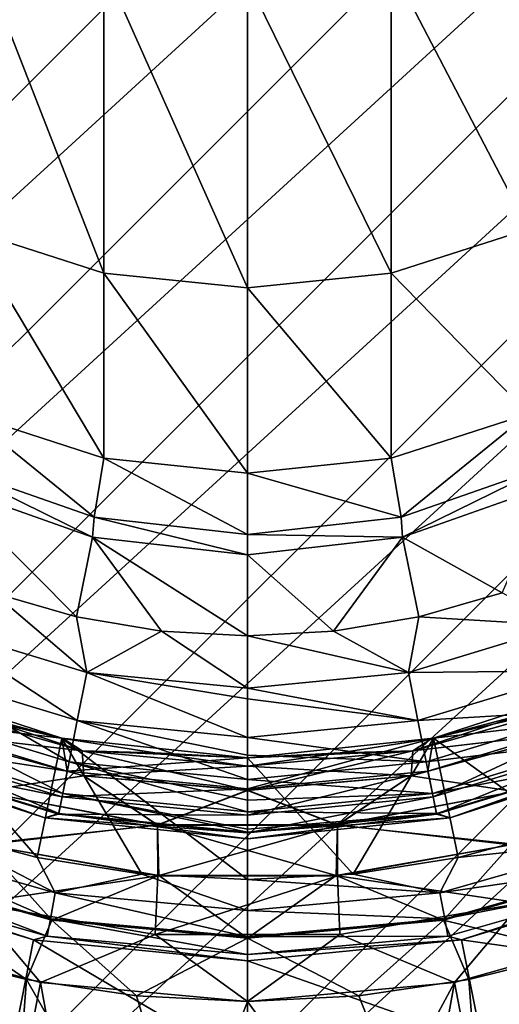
# Model space of a CAD drawing. Header units: metres. Extents: x -40 to 117, y -433 to 89.
# Tile 15 of 256: x -3 to 3, y -414 to -402. Entities that reach past the tile are written whole.
import ezdxf

# ---------------------------------------------------------------- set-up
doc = ezdxf.new("R2010")
doc.units = ezdxf.units.M
doc.layers.add('solid_506114_24501146', color=7, linetype='CONTINUOUS')
doc.layers.add('solid_506114_24501146_02', color=7, linetype='CONTINUOUS')

msp = doc.modelspace()

# ---------------------------------------------------------------- linework, layer by layer
at = {"layer": 'solid_506114_24501146'}
for points in [[(-24.655054, -402.415833, 277.700012), (-24.749994, -400.258026, 277.700012), (2.165828, -375.59494, 277.700012)], [(-24.655054, -402.415833, 277.700012), (2.165828, -375.59494, 277.700012), (4.307376, -375.877716, 277.700012)], [(-24.372297, -404.557373, 277.700012), (-24.655054, -402.415833, 277.700012), (4.307376, -375.877716, 277.700012)], [(-24.372297, -404.557373, 277.700012), (4.307376, -375.877716, 277.700012), (6.41624, -376.346161, 277.700012)], [(-23.903852, -406.666229, 277.700012), (-24.372297, -404.557373, 277.700012), (6.41624, -376.346161, 277.700012)], [(18.951725, -384.331635, 277.700012), (-15.918365, -419.201721, 277.700012), (-17.500893, -417.750885, 277.700012)], [(18.951725, -384.331635, 277.700012), (20.265413, -386.041718, 277.700012), (-15.918365, -419.201721, 277.700012)], [(20.265413, -386.041718, 277.700012), (-14.208274, -420.515411, 277.700012), (-15.918365, -419.201721, 277.700012)], [(20.265413, -386.041718, 277.700012), (21.427662, -387.8638, 277.700012), (-14.208274, -420.515411, 277.700012)], [(21.427662, -387.8638, 277.700012), (-12.386187, -421.677673, 277.700012), (-14.208274, -420.515411, 277.700012)], [(21.427662, -387.8638, 277.700012), (22.426193, -389.779633, 277.700012), (-12.386187, -421.677673, 277.700012)], [(22.426193, -389.779633, 277.700012), (-10.470354, -422.676178, 277.700012), (-12.386187, -421.677673, 277.700012)], [(22.426193, -389.779633, 277.700012), (23.253399, -391.774048, 277.700012), (-10.470354, -422.676178, 277.700012)], [(23.253399, -391.774048, 277.700012), (-8.47596, -423.503387, 277.700012), (-10.470354, -422.676178, 277.700012)], [(23.253399, -391.774048, 277.700012), (23.903852, -393.833771, 277.700012), (-8.47596, -423.503387, 277.700012)], [(23.903852, -393.833771, 277.700012), (-6.41624, -424.153839, 277.700012), (-8.47596, -423.503387, 277.700012)], [(23.903852, -393.833771, 277.700012), (24.372297, -395.942627, 277.700012), (-6.41624, -424.153839, 277.700012)], [(24.372297, -395.942627, 277.700012), (-4.307376, -424.622284, 277.700012), (-6.41624, -424.153839, 277.700012)], [(24.372297, -395.942627, 277.700012), (24.655054, -398.084167, 277.700012), (-4.307376, -424.622284, 277.700012)], [(24.655054, -398.084167, 277.700012), (-2.165828, -424.90506, 277.700012), (-4.307376, -424.622284, 277.700012)], [(24.655054, -398.084167, 277.700012), (24.749994, -400.241974, 277.700012), (-2.165828, -424.90506, 277.700012)], [(24.749994, -400.241974, 277.700012), (-0.008015, -425, 277.700012), (-2.165828, -424.90506, 277.700012)], [(24.749994, -400.241974, 277.700012), (24.656441, -402.399994, 277.700012), (-0.008015, -425, 277.700012)], [(-1.767249, -405.279572, 826.427795), (-1.767249, -401.493378, 843.870056), (-3.457262, -400.96225, 843.730713)], [(-3.457262, -404.738434, 826.334412), (-1.767249, -405.279572, 826.427795), (-3.457262, -400.96225, 843.730713)], [(3.457262, -404.738434, 826.334412), (3.457262, -400.96225, 843.730713), (1.767249, -401.493378, 843.870056)], [(-1.767249, -401.493378, 843.870056), (0, -405.462616, 826.459412), (0, -401.673065, 843.917175)], [(-1.767249, -405.279572, 826.427795), (0, -405.462616, 826.459412), (-1.767249, -401.493378, 843.870056)], [(1.767249, -405.279572, 826.427795), (1.767249, -401.493378, 843.870056), (0, -401.673065, 843.917175)], [(1.767249, -405.279572, 826.427795), (3.457262, -404.738434, 826.334412), (1.767249, -401.493378, 843.870056)], [(0, -405.462616, 826.459412), (1.767249, -405.279572, 826.427795), (0, -401.673065, 843.917175)], [(24.656441, -402.399994, 277.700012), (2.14998, -424.906433, 277.700012), (-0.008015, -425, 277.700012)], [(24.656441, -402.399994, 277.700012), (24.375053, -404.541748, 277.700012), (2.14998, -424.906433, 277.700012)], [(24.375053, -404.541748, 277.700012), (4.291748, -424.625061, 277.700012), (2.14998, -424.906433, 277.700012)], [(-1.767249, -407.558746, 808.725464), (-1.767249, -405.279572, 826.427795), (-3.457262, -404.738434, 826.334412)], [(-3.457262, -407.011627, 808.678711), (-1.767249, -407.558746, 808.725464), (-3.457262, -404.738434, 826.334412)], [(3.457262, -407.011627, 808.678711), (3.457262, -404.738434, 826.334412), (1.767249, -405.279572, 826.427795)], [(-1.767249, -405.279572, 826.427795), (0, -407.743835, 808.741272), (0, -405.462616, 826.459412)], [(-1.767249, -407.558746, 808.725464), (0, -407.743835, 808.741272), (-1.767249, -405.279572, 826.427795)], [(1.767249, -407.558746, 808.725464), (1.767249, -405.279572, 826.427795), (0, -405.462616, 826.459412)], [(1.767249, -407.558746, 808.725464), (3.457262, -407.011627, 808.678711), (1.767249, -405.279572, 826.427795)], [(0, -407.743835, 808.741272), (1.767249, -407.558746, 808.725464), (0, -405.462616, 826.459412)], [(-3.457262, -407.011627, 808.678711), (-3.686707, -407.658875, 791), (-1.889824, -408.287262, 791)], [(-3.457262, -407.011627, 808.678711), (-1.889824, -408.287262, 791), (-1.767249, -407.558746, 808.725464)], [(1.767249, -407.558746, 808.725464), (1.889824, -408.287262, 791), (3.457262, -407.011627, 808.678711)], [(3.457262, -407.011627, 808.678711), (1.889824, -408.287262, 791), (3.686707, -407.658875, 791)], [(-1.767249, -407.558746, 808.725464), (-1.889824, -408.287262, 791), (0, -408.5, 791.006836)], [(-1.767249, -407.558746, 808.725464), (0, -408.5, 791.006836), (0, -407.743835, 808.741272)], [(0, -407.743835, 808.741272), (1.889824, -408.287262, 791), (1.767249, -407.558746, 808.725464)], [(-3.686707, -407.658875, 791), (-3.720157, -407.89267, 636.006165), (-1.908833, -408.532898, 636.006653)], [(-1.889824, -408.287262, 791), (-3.686707, -407.658875, 791), (-1.908833, -408.532898, 636.006653)], [(3.686707, -407.658875, 791), (1.889824, -408.287262, 791), (1.908833, -408.532898, 636.006653)], [(3.686707, -407.658875, 791), (1.908833, -408.532898, 636.006653), (3.720157, -407.89267, 636.006165)], [(0, -407.743835, 808.741272), (0, -408.5, 791.006836), (1.889824, -408.287262, 791)], [(-3.720185, -407.89267, 527), (-3.132809, -409.218567, 527), (-2.107755, -409.513214, 527)], [(-1.908714, -408.532928, 527), (-3.720185, -407.89267, 527), (-2.107755, -409.513214, 527)], [(-3.720157, -407.89267, 636.006165), (-3.720185, -407.89267, 527), (-1.908714, -408.532928, 527)], [(-3.720157, -407.89267, 636.006165), (-1.908714, -408.532928, 527), (-1.908833, -408.532898, 636.006653)], [(3.720185, -407.89267, 527), (1.908714, -408.532928, 527), (3.132809, -409.218567, 527)], [(1.908833, -408.532898, 636.006653), (1.908714, -408.532928, 527), (3.720185, -407.89267, 527)], [(1.908833, -408.532898, 636.006653), (3.720185, -407.89267, 527), (3.720157, -407.89267, 636.006165)], [(-1.889824, -408.287262, 791), (-1.908833, -408.532898, 636.006653), (0, -408.75, 636.006836)], [(0, -408.5, 791.006836), (-1.889824, -408.287262, 791), (0, -408.75, 636.006836)], [(1.889824, -408.287262, 791), (0, -408.5, 791.006836), (1.908833, -408.532898, 636.006653)], [(-1.908714, -408.532928, 527), (-2.107755, -409.513214, 527), (-1.057763, -409.690918, 527)], [(-1.908833, -408.532898, 636.006653), (-1.908714, -408.532928, 527), (0, -408.75, 527)], [(-1.908833, -408.532898, 636.006653), (0, -408.75, 527), (0, -408.75, 636.006836)], [(-1.908714, -408.532928, 527), (-1.057763, -409.690918, 527), (0, -409.75, 527)], [(0, -408.75, 527), (-1.908714, -408.532928, 527), (0, -409.75, 527)], [(0, -408.5, 791.006836), (0, -408.75, 636.006836), (1.908833, -408.532898, 636.006653)], [(0, -408.75, 636.006836), (1.908714, -408.532928, 527), (1.908833, -408.532898, 636.006653)], [(1.908714, -408.532928, 527), (0, -408.75, 527), (1.057763, -409.690918, 527)], [(0, -408.75, 636.006836), (0, -408.75, 527), (1.908714, -408.532928, 527)], [(1.908714, -408.532928, 527), (1.057763, -409.690918, 527), (2.107755, -409.513214, 527)], [(1.908714, -408.532928, 527), (2.107755, -409.513214, 527), (3.132809, -409.218567, 527)], [(0, -408.75, 527), (0, -409.75, 527), (1.057763, -409.690918, 527)], [(-3.882139, -409.622314, 526.915466), (-1.979097, -410.199585, 526.915466), (-3.132809, -409.218567, 527)], [(-1.979097, -410.199585, 526.915466), (-2.107755, -409.513214, 527), (-3.132809, -409.218567, 527)], [(3.882139, -409.622314, 526.915466), (3.132809, -409.218567, 527), (2.107755, -409.513214, 527)], [(-1.979097, -410.199585, 526.915466), (-1.057763, -409.690918, 527), (-2.107755, -409.513214, 527)], [(1.979097, -410.199585, 526.915466), (2.107755, -409.513214, 527), (1.057763, -409.690918, 527)], [(1.979097, -410.199585, 526.915466), (3.882139, -409.622314, 526.915466), (2.107755, -409.513214, 527)], [(-4.113196, -410.180145, 526.666016), (-2.096889, -410.791779, 526.666016), (-3.882139, -409.622314, 526.915466)], [(-2.096889, -410.791779, 526.666016), (-1.979097, -410.199585, 526.915466), (-3.882139, -409.622314, 526.915466)], [(4.113196, -410.180145, 526.666016), (3.882139, -409.622314, 526.915466), (1.979097, -410.199585, 526.915466)], [(-1.979097, -410.199585, 526.915466), (0, -410.394531, 526.915466), (-1.057763, -409.690918, 527)], [(0, -410.394531, 526.915466), (0, -409.75, 527), (-1.057763, -409.690918, 527)], [(1.979097, -410.199585, 526.915466), (1.057763, -409.690918, 527), (0, -409.75, 527)], [(0, -410.394531, 526.915466), (1.979097, -410.199585, 526.915466), (0, -409.75, 527)], [(-4.311634, -410.65921, 526.268677), (-2.198052, -411.300354, 526.268677), (-4.113196, -410.180145, 526.666016)], [(-2.198052, -411.300354, 526.268677), (-2.096889, -410.791779, 526.666016), (-4.113196, -410.180145, 526.666016)], [(-2.096889, -410.791779, 526.666016), (0, -410.998291, 526.666016), (-1.979097, -410.199585, 526.915466)], [(-1.979097, -410.199585, 526.915466), (0, -410.522552, 526.877625), (0, -410.394531, 526.915466)], [(-1.979097, -410.199585, 526.915466), (0, -410.998291, 526.666016), (0, -410.522552, 526.877625)], [(2.096889, -410.791779, 526.666016), (1.979097, -410.199585, 526.915466), (0, -410.394531, 526.915466)], [(2.096889, -410.791779, 526.666016), (4.113196, -410.180145, 526.666016), (1.979097, -410.199585, 526.915466)], [(4.311634, -410.65921, 526.268677), (4.113196, -410.180145, 526.666016), (2.096889, -410.791779, 526.666016)], [(-4.474056, -410.299011, 488), (-2.286983, -411.009644, 488), (-4.355964, -410.766235, 488.076111)], [(-2.591726, -412.478363, 488), (-2.286983, -411.009644, 488), (-4.474056, -410.299011, 488)], [(-2.591726, -412.478363, 488), (-4.474056, -410.299011, 488), (-3.857032, -412.140045, 488)], [(2.096889, -410.791779, 526.666016), (0, -410.394531, 526.915466), (0, -410.522552, 526.877625)], [(2.286983, -411.009644, 488), (4.474056, -410.299011, 488), (4.355964, -410.766235, 488.076111)], [(3.857032, -412.140045, 488), (4.474056, -410.299011, 488), (2.286983, -411.009644, 488)], [(-4.002408, -410.604797, 306.026581), (-2.035723, -411.163177, 306.026581), (-3.372785, -410.720154, 306.799988)], [(-3.96445, -410.93924, 305.302032), (-2.035723, -411.163177, 306.026581), (-4.002408, -410.604797, 306.026581)], [(-4.00018, -410.606537, 309.576447), (-3.372785, -410.720154, 308.799988), (-2.26893, -411.013458, 308.799988)], [(-4.00018, -410.606537, 309.576447), (-2.26893, -411.013458, 308.799988), (-2.034544, -411.164215, 309.576447)], [(-4.00018, -410.606537, 309.576447), (-2.034544, -411.164215, 309.576447), (-3.96698, -410.940002, 310.30069)], [(0, -410.998291, 526.666016), (2.096889, -410.791779, 526.666016), (0, -410.522552, 526.877625)], [(2.034544, -411.164215, 309.576447), (3.372785, -410.720154, 308.799988), (4.00018, -410.606537, 309.576447)], [(2.034544, -411.164215, 309.576447), (4.00018, -410.606537, 309.576447), (3.96698, -410.940002, 310.30069)], [(2.035727, -411.163177, 306.026581), (4.002411, -410.604797, 306.026581), (2.26893, -411.013458, 306.799988)], [(3.96445, -410.93924, 305.302032), (4.002411, -410.604797, 306.026581), (2.035727, -411.163177, 306.026581)], [(4.002411, -410.604797, 306.026581), (3.372785, -410.720154, 306.799988), (2.26893, -411.013458, 306.799988)], [(-4.463901, -411.026825, 525.750549), (-2.275677, -411.690613, 525.750549), (-4.311634, -410.65921, 526.268677)], [(-2.275677, -411.690613, 525.750549), (-2.198052, -411.300354, 526.268677), (-4.311634, -410.65921, 526.268677)], [(-2.26893, -411.013458, 306.799988), (-2.26893, -411.013458, 308.799988), (-3.372785, -410.720154, 308.799988)], [(-3.372785, -410.720154, 306.799988), (-2.26893, -411.013458, 306.799988), (-3.372785, -410.720154, 308.799988)], [(-2.035723, -411.163177, 306.026581), (-2.26893, -411.013458, 306.799988), (-3.372785, -410.720154, 306.799988)], [(2.034544, -411.164215, 309.576447), (2.26893, -411.013458, 308.799988), (3.372785, -410.720154, 308.799988)], [(2.198052, -411.300354, 526.268677), (4.311634, -410.65921, 526.268677), (2.096889, -410.791779, 526.666016)], [(4.463901, -411.026825, 525.750549), (4.311634, -410.65921, 526.268677), (2.198052, -411.300354, 526.268677)], [(3.372785, -410.720154, 306.799988), (3.372785, -410.720154, 308.799988), (2.26893, -411.013458, 308.799988)], [(2.26893, -411.013458, 306.799988), (3.372785, -410.720154, 306.799988), (2.26893, -411.013458, 308.799988)], [(-4.480222, -411.066223, 488.293182), (-4.355964, -410.766235, 488.076111), (-2.220651, -411.413971, 488.076111)], [(-2.286983, -411.009644, 488), (-2.220651, -411.413971, 488.076111), (-4.355964, -410.766235, 488.076111)], [(-2.198052, -411.300354, 526.268677), (0, -411.516846, 526.268677), (-2.096889, -410.791779, 526.666016)], [(-2.096889, -410.791779, 526.666016), (0, -411.219452, 526.522522), (0, -410.998291, 526.666016)], [(-2.096889, -410.791779, 526.666016), (0, -411.516846, 526.268677), (0, -411.219452, 526.522522)], [(2.198052, -411.300354, 526.268677), (2.096889, -410.791779, 526.666016), (0, -410.998291, 526.666016)], [(2.286983, -411.009644, 488), (4.355964, -410.766235, 488.076111), (2.220651, -411.413971, 488.076111)], [(2.283997, -411.732422, 488.293182), (2.220651, -411.413971, 488.076111), (4.355964, -410.766235, 488.076111)], [(2.283997, -411.732422, 488.293182), (4.355964, -410.766235, 488.076111), (4.480222, -411.066223, 488.293182)], [(-3.96698, -410.940002, 310.30069), (-2.015213, -411.472809, 310.30069), (-3.283628, -411.666962, 310.922424)], [(-2.034544, -411.164215, 309.576447), (-2.015213, -411.472809, 310.30069), (-3.96698, -410.940002, 310.30069)], [(-3.96445, -410.93924, 305.302032), (-2.013895, -411.471466, 305.302032), (-2.035723, -411.163177, 306.026581)], [(-3.283146, -411.664795, 304.679779), (-2.013895, -411.471466, 305.302032), (-3.96445, -410.93924, 305.302032)], [(2.198052, -411.300354, 526.268677), (0, -410.998291, 526.666016), (0, -411.219452, 526.522522)], [(2.013894, -411.471466, 305.302032), (3.96445, -410.93924, 305.302032), (2.035727, -411.163177, 306.026581)], [(3.283146, -411.664795, 304.679779), (3.96445, -410.93924, 305.302032), (2.013894, -411.471466, 305.302032)], [(2.015213, -411.472809, 310.30069), (3.96698, -410.940002, 310.30069), (3.283628, -411.666962, 310.922424)], [(2.034544, -411.164215, 309.576447), (3.96698, -410.940002, 310.30069), (2.015213, -411.472809, 310.30069)], [(-4.480222, -411.066223, 488.293182), (-2.283997, -411.732422, 488.293182), (-4.563186, -411.26651, 488.618042)], [(-4.559602, -411.257843, 525.147034), (-2.324465, -411.935883, 525.147034), (-4.463901, -411.026825, 525.750549)], [(-4.480222, -411.066223, 488.293182), (-2.220651, -411.413971, 488.076111), (-2.283997, -411.732422, 488.293182)], [(-2.324465, -411.935883, 525.147034), (-2.275677, -411.690613, 525.750549), (-4.463901, -411.026825, 525.750549)], [(-1.29991, -412.68222, 488), (-2.286983, -411.009644, 488), (-2.591726, -412.478363, 488)], [(-2.286983, -411.009644, 488), (0, -411.25, 488), (-2.220651, -411.413971, 488.076111)], [(0, -412.75, 488), (0, -411.25, 488), (-2.286983, -411.009644, 488)], [(-1.29991, -412.68222, 488), (0, -412.75, 488), (-2.286983, -411.009644, 488)], [(-1.140614, -411.190704, 306.799988), (-1.140613, -411.190704, 308.799988), (-2.26893, -411.013458, 308.799988)], [(-2.034544, -411.164215, 309.576447), (-2.26893, -411.013458, 308.799988), (-1.140613, -411.190704, 308.799988)], [(-2.26893, -411.013458, 306.799988), (-1.140614, -411.190704, 306.799988), (-2.26893, -411.013458, 308.799988)], [(-2.035723, -411.163177, 306.026581), (-1.140614, -411.190704, 306.799988), (-2.26893, -411.013458, 306.799988)], [(2.286983, -411.009644, 488), (0, -411.63269, 488.076111), (0, -411.25, 488)], [(1.29991, -412.68222, 488), (2.286983, -411.009644, 488), (0, -411.25, 488)], [(2.286983, -411.009644, 488), (2.220651, -411.413971, 488.076111), (0, -411.63269, 488.076111)], [(2.26893, -411.013458, 306.799988), (2.26893, -411.013458, 308.799988), (1.140613, -411.190704, 308.799988)], [(2.034544, -411.164215, 309.576447), (1.140613, -411.190704, 308.799988), (2.26893, -411.013458, 308.799988)], [(1.140614, -411.190704, 306.799988), (2.26893, -411.013458, 306.799988), (1.140613, -411.190704, 308.799988)], [(2.035727, -411.163177, 306.026581), (2.26893, -411.013458, 306.799988), (1.140614, -411.190704, 306.799988)], [(1.29991, -412.68222, 488), (2.591726, -412.478363, 488), (2.286983, -411.009644, 488)], [(2.275677, -411.690613, 525.750549), (4.463901, -411.026825, 525.750549), (2.198052, -411.300354, 526.268677)], [(4.559602, -411.257843, 525.147034), (4.463901, -411.026825, 525.750549), (2.275677, -411.690613, 525.750549)], [(2.283997, -411.732422, 488.293182), (4.480222, -411.066223, 488.293182), (2.326292, -411.945068, 488.618042)], [(2.591726, -412.478363, 488), (3.857032, -412.140045, 488), (2.286983, -411.009644, 488)], [(4.480222, -411.066223, 488.293182), (4.563186, -411.26651, 488.618042), (2.326292, -411.945068, 488.618042)], [(-4.88084, -411.212555, 524.5), (-2.49494, -411.987762, 524.5), (-4.559602, -411.257843, 525.147034)], [(-2.49494, -411.987762, 489), (-2.49494, -411.987762, 524.5), (-4.88084, -411.212555, 524.5)], [(-4.88084, -411.212555, 489), (-2.49494, -411.987762, 489), (-4.88084, -411.212555, 524.5)], [(-4.563186, -411.26651, 488.618042), (-2.49494, -411.987762, 489), (-4.88084, -411.212555, 489)], [(-2.035723, -411.163177, 306.026581), (0.000002, -411.35141, 306.026581), (-1.140614, -411.190704, 306.799988)], [(0, -411.650757, 305.302032), (0.000002, -411.35141, 306.026581), (-2.035723, -411.163177, 306.026581)], [(-2.013895, -411.471466, 305.302032), (0, -411.650757, 305.302032), (-2.035723, -411.163177, 306.026581)], [(-2.034544, -411.164215, 309.576447), (-1.140613, -411.190704, 308.799988), (0, -411.25, 308.799988)], [(-2.034544, -411.164215, 309.576447), (0, -411.25, 308.799988), (0, -411.352234, 309.576447)], [(-2.034544, -411.164215, 309.576447), (0, -411.352234, 309.576447), (-2.015213, -411.472809, 310.30069)], [(-1.140614, -411.190704, 306.799988), (0, -411.25, 306.799988), (-1.140613, -411.190704, 308.799988)], [(0.000002, -411.35141, 306.026581), (0, -411.25, 306.799988), (-1.140614, -411.190704, 306.799988)], [(0, -411.25, 306.799988), (0, -411.25, 308.799988), (-1.140613, -411.190704, 308.799988)], [(2.035727, -411.163177, 306.026581), (1.140614, -411.190704, 306.799988), (0, -411.25, 306.799988)], [(0.000002, -411.35141, 306.026581), (2.035727, -411.163177, 306.026581), (0, -411.25, 306.799988)], [(0, -411.352234, 309.576447), (1.140613, -411.190704, 308.799988), (2.034544, -411.164215, 309.576447)], [(2.034544, -411.164215, 309.576447), (2.015213, -411.472809, 310.30069), (0, -411.652313, 310.30069)], [(0, -411.352234, 309.576447), (2.034544, -411.164215, 309.576447), (0, -411.652313, 310.30069)], [(1.140614, -411.190704, 306.799988), (1.140613, -411.190704, 308.799988), (0, -411.25, 308.799988)], [(0, -411.352234, 309.576447), (0, -411.25, 308.799988), (1.140613, -411.190704, 308.799988)], [(0, -411.25, 306.799988), (1.140614, -411.190704, 306.799988), (0, -411.25, 308.799988)], [(0, -411.516846, 526.268677), (2.198052, -411.300354, 526.268677), (0, -411.219452, 526.522522)], [(2.013894, -411.471466, 305.302032), (2.035727, -411.163177, 306.026581), (0.000002, -411.35141, 306.026581)], [(2.49494, -411.987762, 524.5), (4.88084, -411.212555, 524.5), (4.559602, -411.257843, 525.147034)], [(4.88084, -411.212555, 489), (4.88084, -411.212555, 524.5), (2.49494, -411.987762, 524.5)], [(2.49494, -411.987762, 489), (4.88084, -411.212555, 489), (2.49494, -411.987762, 524.5)], [(4.563186, -411.26651, 488.618042), (4.88084, -411.212555, 489), (2.49494, -411.987762, 489)], [(-4.563186, -411.26651, 488.618042), (-2.326292, -411.945068, 488.618042), (-2.49494, -411.987762, 489)], [(-2.283997, -411.732422, 488.293182), (-2.326292, -411.945068, 488.618042), (-4.563186, -411.26651, 488.618042)], [(-2.49494, -411.987762, 524.5), (-2.324465, -411.935883, 525.147034), (-4.559602, -411.257843, 525.147034)], [(-2.275677, -411.690613, 525.750549), (0, -411.914734, 525.750549), (-2.198052, -411.300354, 526.268677)], [(-2.220651, -411.413971, 488.076111), (0, -411.25, 488), (0, -411.63269, 488.076111)], [(-2.198052, -411.300354, 526.268677), (0, -411.772552, 525.969482), (0, -411.516846, 526.268677)], [(-2.198052, -411.300354, 526.268677), (0, -411.914734, 525.750549), (0, -411.772552, 525.969482)], [(0, -411.352234, 309.576447), (0, -411.652313, 310.30069), (-2.015213, -411.472809, 310.30069)], [(1.29991, -412.68222, 488), (0, -411.25, 488), (0, -412.75, 488)], [(2.275677, -411.690613, 525.750549), (2.198052, -411.300354, 526.268677), (0, -411.516846, 526.268677)], [(0, -411.650757, 305.302032), (2.013894, -411.471466, 305.302032), (0.000002, -411.35141, 306.026581)], [(2.324465, -411.935883, 525.147034), (4.559602, -411.257843, 525.147034), (2.275677, -411.690613, 525.750549)], [(2.49494, -411.987762, 524.5), (4.559602, -411.257843, 525.147034), (2.324465, -411.935883, 525.147034)], [(2.326292, -411.945068, 488.618042), (4.563186, -411.26651, 488.618042), (2.49494, -411.987762, 489)], [(-2.015213, -411.472809, 310.30069), (-1.107372, -412.078064, 310.922424), (-3.283628, -411.666962, 310.922424)], [(-3.283146, -411.664795, 304.679779), (-1.10721, -412.075836, 304.679779), (-2.013895, -411.471466, 305.302032)], [(-2.283997, -411.732422, 488.293182), (-2.220651, -411.413971, 488.076111), (0, -411.63269, 488.076111)], [(-2.015213, -411.472809, 310.30069), (0, -411.652313, 310.30069), (-1.107372, -412.078064, 310.922424)], [(-1.10721, -412.075836, 304.679779), (0, -411.650757, 305.302032), (-2.013895, -411.471466, 305.302032)], [(0, -411.957397, 488.293182), (0, -411.63269, 488.076111), (2.220651, -411.413971, 488.076111)], [(2.283997, -411.732422, 488.293182), (0, -411.957397, 488.293182), (2.220651, -411.413971, 488.076111)], [(1.107211, -412.075836, 304.679779), (2.013894, -411.471466, 305.302032), (0, -411.650757, 305.302032)], [(0, -411.652313, 310.30069), (2.015213, -411.472809, 310.30069), (1.107372, -412.078064, 310.922424)], [(1.107211, -412.075836, 304.679779), (3.283146, -411.664795, 304.679779), (2.013894, -411.471466, 305.302032)], [(2.015213, -411.472809, 310.30069), (3.283628, -411.666962, 310.922424), (1.107372, -412.078064, 310.922424)], [(2.275677, -411.690613, 525.750549), (0, -411.516846, 526.268677), (0, -411.772552, 525.969482)], [(-3.283628, -411.666962, 310.922424), (-1.107372, -412.078064, 310.922424), (-3.282502, -412.313416, 311.399261)], [(-3.240293, -412.322021, 304.202332), (-1.10721, -412.075836, 304.679779), (-3.283146, -411.664795, 304.679779)], [(-2.324465, -411.935883, 525.147034), (0, -412.164825, 525.147034), (-2.275677, -411.690613, 525.750549)], [(-2.283997, -411.732422, 488.293182), (0, -411.63269, 488.076111), (0, -411.957397, 488.293182)], [(-2.275677, -411.690613, 525.750549), (0, -412.127655, 525.272522), (0, -411.914734, 525.750549)], [(-2.275677, -411.690613, 525.750549), (0, -412.164825, 525.147034), (0, -412.127655, 525.272522)], [(0, -411.652313, 310.30069), (1.107372, -412.078064, 310.922424), (-1.107372, -412.078064, 310.922424)], [(-1.10721, -412.075836, 304.679779), (1.107211, -412.075836, 304.679779), (0, -411.650757, 305.302032)], [(0, -411.914734, 525.750549), (2.275677, -411.690613, 525.750549), (0, -411.772552, 525.969482)], [(2.324465, -411.935883, 525.147034), (2.275677, -411.690613, 525.750549), (0, -411.914734, 525.750549)], [(3.240292, -412.322021, 304.202332), (3.283146, -411.664795, 304.679779), (1.107211, -412.075836, 304.679779)], [(1.107372, -412.078064, 310.922424), (3.283628, -411.666962, 310.922424), (3.28248, -412.313416, 311.399261)], [(-2.283997, -411.732422, 488.293182), (0, -411.957397, 488.293182), (-2.326292, -411.945068, 488.618042)], [(2.283997, -411.732422, 488.293182), (2.326292, -411.945068, 488.618042), (0, -412.174194, 488.618042)], [(2.283997, -411.732422, 488.293182), (0, -412.174194, 488.618042), (0, -411.957397, 488.293182)], [(-2.49494, -411.987762, 524.5), (0, -412.25, 524.5), (-2.324465, -411.935883, 525.147034)], [(-2.326292, -411.945068, 488.618042), (0, -412.174194, 488.618042), (-2.49494, -411.987762, 489)], [(-2.326292, -411.945068, 488.618042), (0, -411.957397, 488.293182), (0, -412.174194, 488.618042)], [(-2.324465, -411.935883, 525.147034), (0, -412.25, 524.5), (0, -412.164825, 525.147034)], [(2.324465, -411.935883, 525.147034), (0, -411.914734, 525.750549), (0, -412.127655, 525.272522)], [(0, -412.164825, 525.147034), (2.324465, -411.935883, 525.147034), (0, -412.127655, 525.272522)], [(2.49494, -411.987762, 524.5), (2.324465, -411.935883, 525.147034), (0, -412.164825, 525.147034)], [(2.326292, -411.945068, 488.618042), (2.49494, -411.987762, 489), (0, -412.25, 489)], [(0, -412.174194, 488.618042), (2.326292, -411.945068, 488.618042), (0, -412.25, 489)], [(-1.107372, -412.078064, 310.922424), (-1.105706, -412.703064, 311.399261), (-3.282502, -412.313416, 311.399261)], [(-3.240293, -412.322021, 304.202332), (-1.091186, -412.701599, 304.202332), (-1.10721, -412.075836, 304.679779)], [(-2.49494, -411.987762, 524.5), (0, -412.25, 489), (0, -412.25, 524.5)], [(-2.49494, -411.987762, 489), (0, -412.174194, 488.618042), (0, -412.25, 489)], [(-2.49494, -411.987762, 489), (0, -412.25, 489), (-2.49494, -411.987762, 524.5)], [(-1.107372, -412.078064, 310.922424), (1.107372, -412.078064, 310.922424), (-1.105706, -412.703064, 311.399261)], [(1.091186, -412.701599, 304.202332), (1.107211, -412.075836, 304.679779), (-1.10721, -412.075836, 304.679779)], [(-1.091186, -412.701599, 304.202332), (1.091186, -412.701599, 304.202332), (-1.10721, -412.075836, 304.679779)], [(1.107372, -412.078064, 310.922424), (1.105684, -412.703064, 311.399261), (-1.105706, -412.703064, 311.399261)], [(2.49494, -411.987762, 524.5), (0, -412.164825, 525.147034), (0, -412.25, 524.5)], [(2.49494, -411.987762, 489), (2.49494, -411.987762, 524.5), (0, -412.25, 524.5)], [(0, -412.25, 489), (2.49494, -411.987762, 489), (0, -412.25, 524.5)], [(1.091186, -412.701599, 304.202332), (3.240292, -412.322021, 304.202332), (1.107211, -412.075836, 304.679779)], [(1.107372, -412.078064, 310.922424), (3.28248, -412.313416, 311.399261), (1.105684, -412.703064, 311.399261)], [(-3.857032, -412.140045, 488), (-4.653762, -412.262756, 487.923889), (-2.367187, -412.91333, 487.923889)], [(-2.591726, -412.478363, 488), (-3.857032, -412.140045, 488), (-2.367187, -412.91333, 487.923889)], [(4.653762, -412.262756, 487.923889), (3.857032, -412.140045, 488), (2.591726, -412.478363, 488)], [(-4.653762, -412.262756, 487.923889), (-4.771058, -412.565521, 487.706818), (-2.426851, -413.232513, 487.706818)], [(-4.740984, -412.594452, 303.902222), (-2.4109, -413.251923, 303.902222), (-3.240293, -412.322021, 304.202332)], [(-2.367187, -412.91333, 487.923889), (-4.653762, -412.262756, 487.923889), (-2.426851, -413.232513, 487.706818)], [(-3.372739, -413.039337, 311.698578), (-3.282502, -412.313416, 311.399261), (-1.105706, -412.703064, 311.399261)], [(-2.4109, -413.251923, 303.902222), (-1.091186, -412.701599, 304.202332), (-3.240293, -412.322021, 304.202332)], [(2.4109, -413.251923, 303.902222), (3.240292, -412.322021, 304.202332), (1.091186, -412.701599, 304.202332)], [(3.37276, -413.039337, 311.698578), (1.105684, -412.703064, 311.399261), (3.28248, -412.313416, 311.399261)], [(4.653762, -412.262756, 487.923889), (2.591726, -412.478363, 488), (2.367187, -412.91333, 487.923889)], [(4.653762, -412.262756, 487.923889), (2.367187, -412.91333, 487.923889), (4.771058, -412.565521, 487.706818)], [(2.4109, -413.251923, 303.902222), (4.740984, -412.594452, 303.902222), (3.240292, -412.322021, 304.202332)], [(-4.771058, -412.565521, 487.706818), (-4.849373, -412.76767, 487.381958), (-2.466686, -413.445618, 487.381958)], [(-2.426851, -413.232513, 487.706818), (-4.771058, -412.565521, 487.706818), (-2.466686, -413.445618, 487.381958)], [(-1.29991, -412.68222, 488), (-2.591726, -412.478363, 488), (-2.367187, -412.91333, 487.923889)], [(2.367187, -412.91333, 487.923889), (2.591726, -412.478363, 488), (1.29991, -412.68222, 488)], [(2.367187, -412.91333, 487.923889), (2.426851, -413.232513, 487.706818), (4.771058, -412.565521, 487.706818)], [(4.771058, -412.565521, 487.706818), (2.426851, -413.232513, 487.706818), (4.849373, -412.76767, 487.381958)], [(-4.740984, -412.594452, 303.902222), (-4.050942, -413.651123, 303.799988), (-2.722609, -413.982727, 303.799988)], [(-4.740984, -412.594452, 303.902222), (-2.722609, -413.982727, 303.799988), (-2.4109, -413.251923, 303.902222)], [(-1.29991, -412.68222, 488), (-2.367187, -412.91333, 487.923889), (0, -413.13269, 487.923889)], [(-1.29991, -412.68222, 488), (0, -413.13269, 487.923889), (0, -412.75, 488)], [(2.367187, -412.91333, 487.923889), (1.29991, -412.68222, 488), (0, -412.75, 488)], [(2.4109, -413.251923, 303.902222), (4.050991, -413.651093, 303.799988), (4.740984, -412.594452, 303.902222)], [(-5.166226, -412.722382, 487), (-5.166293, -412.722351, 482.5), (-2.633561, -413.490631, 482.5)], [(-2.88716, -414.765656, 481.200012), (-2.633561, -413.490631, 482.5), (-5.166293, -412.722351, 482.5)], [(-2.633719, -413.490601, 487), (-5.166226, -412.722382, 487), (-2.633561, -413.490631, 482.5)], [(-4.849373, -412.76767, 487.381958), (-5.166226, -412.722382, 487), (-2.633719, -413.490601, 487)], [(-2.466686, -413.445618, 487.381958), (-4.849373, -412.76767, 487.381958), (-2.633719, -413.490601, 487)], [(-3.372739, -413.039337, 311.698578), (-1.105706, -412.703064, 311.399261), (-1.135395, -413.427765, 311.698578)], [(-2.4109, -413.251923, 303.902222), (0, -413.473541, 303.902222), (-1.091186, -412.701599, 304.202332)], [(-1.135395, -413.427765, 311.698578), (-1.105706, -412.703064, 311.399261), (1.105684, -412.703064, 311.399261)], [(-1.135395, -413.427765, 311.698578), (1.105684, -412.703064, 311.399261), (1.135416, -413.427765, 311.698578)], [(0, -413.473541, 303.902222), (1.091186, -412.701599, 304.202332), (-1.091186, -412.701599, 304.202332)], [(0, -413.473541, 303.902222), (2.4109, -413.251923, 303.902222), (1.091186, -412.701599, 304.202332)], [(2.367187, -412.91333, 487.923889), (0, -412.75, 488), (0, -413.13269, 487.923889)], [(1.135416, -413.427765, 311.698578), (1.105684, -412.703064, 311.399261), (3.37276, -413.039337, 311.698578)], [(2.426851, -413.232513, 487.706818), (2.466686, -413.445618, 487.381958), (4.849373, -412.76767, 487.381958)], [(4.849373, -412.76767, 487.381958), (2.466686, -413.445618, 487.381958), (2.633719, -413.490601, 487)], [(2.633561, -413.490631, 482.5), (5.166293, -412.722351, 482.5), (2.633719, -413.490601, 487)], [(5.663735, -413.923401, 481.200012), (5.166293, -412.722351, 482.5), (2.633561, -413.490631, 482.5)], [(5.166293, -412.722351, 482.5), (5.166226, -412.722382, 487), (2.633719, -413.490601, 487)], [(4.849373, -412.76767, 487.381958), (2.633719, -413.490601, 487), (5.166226, -412.722382, 487)], [(-2.367187, -412.91333, 487.923889), (-2.426851, -413.232513, 487.706818), (0, -413.457397, 487.706818)], [(-2.367187, -412.91333, 487.923889), (0, -413.457397, 487.706818), (0, -413.13269, 487.923889)], [(2.367187, -412.91333, 487.923889), (0, -413.13269, 487.923889), (2.426851, -413.232513, 487.706818)], [(-3.372739, -413.039337, 311.698578), (-2.548486, -414.016083, 311.799988), (-5.010799, -413.322571, 311.799988)], [(-3.372739, -413.039337, 311.698578), (-1.135395, -413.427765, 311.698578), (-2.548486, -414.016083, 311.799988)], [(1.135416, -413.427765, 311.698578), (3.37276, -413.039337, 311.698578), (2.548371, -414.016113, 311.799988)], [(3.37276, -413.039337, 311.698578), (5.010693, -413.322601, 311.799988), (2.548371, -414.016113, 311.799988)], [(2.426851, -413.232513, 487.706818), (0, -413.13269, 487.923889), (0, -413.457397, 487.706818)], [(-2.4109, -413.251923, 303.902222), (-2.722609, -413.982727, 303.799988), (-1.367789, -414.183014, 303.799988)], [(-2.426851, -413.232513, 487.706818), (-2.466686, -413.445618, 487.381958), (0, -413.674194, 487.381958)], [(-2.426851, -413.232513, 487.706818), (0, -413.674194, 487.381958), (0, -413.457397, 487.706818)], [(-2.4109, -413.251923, 303.902222), (-1.367789, -414.183014, 303.799988), (0, -413.473541, 303.902222)], [(2.426851, -413.232513, 487.706818), (0, -413.457397, 487.706818), (2.466686, -413.445618, 487.381958)], [(0, -413.473541, 303.902222), (1.367858, -414.183014, 303.799988), (2.4109, -413.251923, 303.902222)], [(2.4109, -413.251923, 303.902222), (1.367858, -414.183014, 303.799988), (2.72267, -413.982697, 303.799988)], [(2.4109, -413.251923, 303.902222), (2.72267, -413.982697, 303.799988), (4.050991, -413.651093, 303.799988)], [(-5.010799, -413.322571, 311.799988), (-2.548486, -414.016083, 311.799988), (-3.396469, -418.435547, 311.799988)], [(-1.135395, -413.427765, 311.698578), (-0.000058, -414.25, 311.799988), (-2.548486, -414.016083, 311.799988)], [(-1.135395, -413.427765, 311.698578), (1.135416, -413.427765, 311.698578), (-0.000058, -414.25, 311.799988)], [(1.135416, -413.427765, 311.698578), (2.548371, -414.016113, 311.799988), (-0.000058, -414.25, 311.799988)], [(2.548371, -414.016113, 311.799988), (5.010693, -413.322601, 311.799988), (3.396469, -418.435547, 311.799988)], [(-2.88716, -414.765656, 481.200012), (0, -415.049988, 481.200012), (-2.633561, -413.490631, 482.5)], [(-2.466686, -413.445618, 487.381958), (-2.633719, -413.490601, 487), (0, -413.75, 487)], [(-2.633719, -413.490601, 487), (-2.633561, -413.490631, 482.5), (0, -413.75, 482.5)], [(0, -413.75, 487), (-2.633719, -413.490601, 487), (0, -413.75, 482.5)], [(0, -415.049988, 481.200012), (0, -413.75, 482.5), (-2.633561, -413.490631, 482.5)], [(0, -413.674194, 487.381958), (-2.466686, -413.445618, 487.381958), (0, -413.75, 487)], [(0, -413.473541, 303.902222), (-1.367789, -414.183014, 303.799988), (0.000034, -414.25, 303.799988)], [(2.466686, -413.445618, 487.381958), (0, -413.457397, 487.706818), (0, -413.674194, 487.381958)], [(2.466686, -413.445618, 487.381958), (0, -413.674194, 487.381958), (2.633719, -413.490601, 487)], [(0, -413.473541, 303.902222), (0.000034, -414.25, 303.799988), (1.367858, -414.183014, 303.799988)], [(2.633719, -413.490601, 487), (0, -413.674194, 487.381958), (0, -413.75, 487)], [(2.633561, -413.490631, 482.5), (2.633719, -413.490601, 487), (0, -413.75, 487)], [(2.633561, -413.490631, 482.5), (0, -413.75, 487), (0, -413.75, 482.5)], [(2.88716, -414.765656, 481.200012), (2.633561, -413.490631, 482.5), (0, -413.75, 482.5)], [(5.663735, -413.923401, 481.200012), (2.633561, -413.490631, 482.5), (2.88716, -414.765656, 481.200012)], [(-3.064769, -418.494385, 303.799988), (-2.722609, -413.982727, 303.799988), (-4.050942, -413.651123, 303.799988)], [(3.064676, -418.494385, 303.799988), (4.050991, -413.651093, 303.799988), (2.72267, -413.982697, 303.799988)], [(3.064676, -418.494385, 303.799988), (4.571097, -418.176361, 303.799988), (4.050991, -413.651093, 303.799988)], [(2.88716, -414.765656, 481.200012), (0, -413.75, 482.5), (0, -415.049988, 481.200012)], [(-2.548486, -414.016083, 311.799988), (-1.703841, -418.671356, 311.799988), (-3.396469, -418.435547, 311.799988)], [(-3.064769, -418.494385, 303.799988), (-0.00005, -418.75, 303.799988), (-2.722609, -413.982727, 303.799988)], [(-0.00005, -418.75, 303.799988), (-1.367789, -414.183014, 303.799988), (-2.722609, -413.982727, 303.799988)], [(-2.548486, -414.016083, 311.799988), (-0.000058, -414.25, 311.799988), (-1.703841, -418.671356, 311.799988)], [(-0.000058, -414.25, 311.799988), (2.548371, -414.016113, 311.799988), (0, -418.75, 311.799988)], [(2.548371, -414.016113, 311.799988), (1.703843, -418.671356, 311.799988), (0, -418.75, 311.799988)], [(3.064676, -418.494385, 303.799988), (2.72267, -413.982697, 303.799988), (1.367858, -414.183014, 303.799988)], [(2.548371, -414.016113, 311.799988), (3.396469, -418.435547, 311.799988), (1.703843, -418.671356, 311.799988)], [(5.663735, -413.923401, 481.200012), (2.88716, -414.765656, 481.200012), (3.064615, -415.64798, 481.200012)], [(5.663735, -413.923401, 481.200012), (3.064615, -415.64798, 481.200012), (6.011337, -414.753571, 481.200012)], [(-0.000058, -414.25, 311.799988), (0, -418.75, 311.799988), (-1.703841, -418.671356, 311.799988)], [(-0.00005, -418.75, 303.799988), (0.000034, -414.25, 303.799988), (-1.367789, -414.183014, 303.799988)], [(-0.00005, -418.75, 303.799988), (3.064676, -418.494385, 303.799988), (0.000034, -414.25, 303.799988)], [(3.064676, -418.494385, 303.799988), (1.367858, -414.183014, 303.799988), (0.000034, -414.25, 303.799988)]]:
    msp.add_3dface(points, dxfattribs=at)
at = {"layer": 'solid_506114_24501146_02'}
for points in [[(-23.903852, -406.666229, 277.700012), (6.41624, -376.346161, 277.700012), (8.47596, -376.996613, 277.700012)], [(-23.253399, -408.725952, 277.700012), (-23.903852, -406.666229, 277.700012), (8.47596, -376.996613, 277.700012)], [(-23.253399, -408.725952, 277.700012), (8.47596, -376.996613, 277.700012), (10.470354, -377.823822, 277.700012)], [(-22.426193, -410.720367, 277.700012), (-23.253399, -408.725952, 277.700012), (10.470354, -377.823822, 277.700012)], [(-22.426193, -410.720367, 277.700012), (10.470354, -377.823822, 277.700012), (12.386187, -378.822327, 277.700012)], [(-21.427662, -412.6362, 277.700012), (-22.426193, -410.720367, 277.700012), (12.386187, -378.822327, 277.700012)], [(-21.427662, -412.6362, 277.700012), (12.386187, -378.822327, 277.700012), (14.208274, -379.984589, 277.700012)], [(-20.265413, -414.458282, 277.700012), (-21.427662, -412.6362, 277.700012), (14.208274, -379.984589, 277.700012)], [(-20.265413, -414.458282, 277.700012), (14.208274, -379.984589, 277.700012), (15.918365, -381.298279, 277.700012)], [(-18.951725, -416.168365, 277.700012), (-20.265413, -414.458282, 277.700012), (15.918365, -381.298279, 277.700012)], [(-18.951725, -416.168365, 277.700012), (15.918365, -381.298279, 277.700012), (17.500893, -382.749115, 277.700012)], [(-17.500893, -417.750885, 277.700012), (-18.951725, -416.168365, 277.700012), (17.500893, -382.749115, 277.700012)], [(18.951725, -384.331635, 277.700012), (-17.500893, -417.750885, 277.700012), (17.500893, -382.749115, 277.700012)], [(2.14998, -424.906433, 293.700012), (24.656441, -402.399994, 293.700012), (8.85, -418.185364, 293.700012)], [(2.14998, -424.906433, 293.700012), (4.291748, -424.625061, 293.700012), (24.656441, -402.399994, 293.700012)]]:
    msp.add_3dface(points, dxfattribs=at)

doc.saveas('drawing.dxf')
